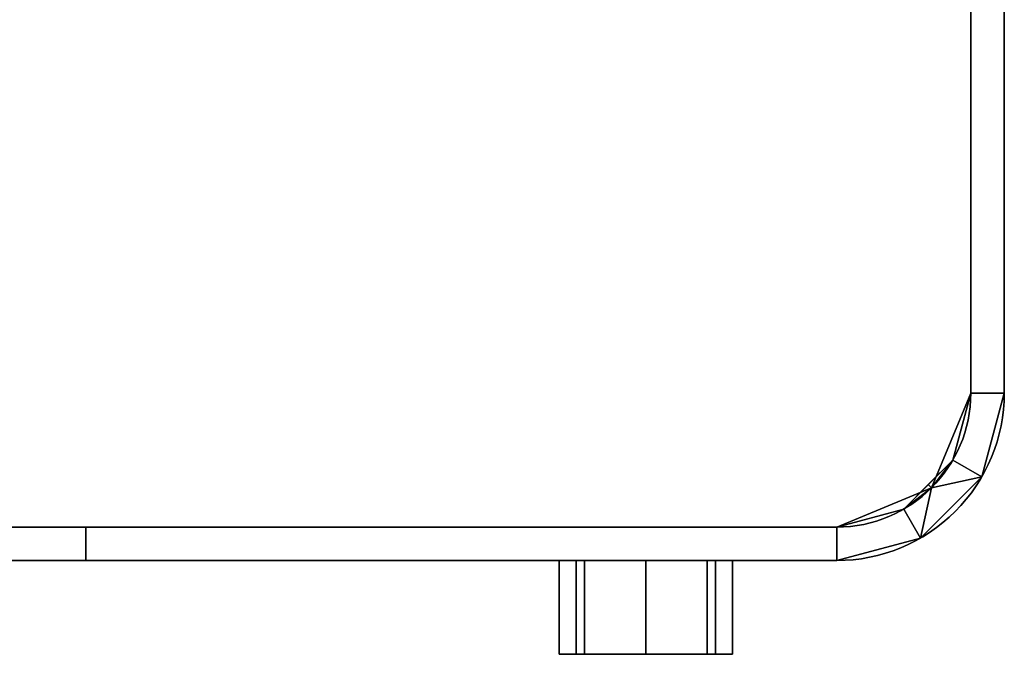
# Model space of a CAD drawing. Extents: x -18 to 409, y -107 to 420.
# Tile 8 of 16: x 242 to 389, y -107 to -12. Entities that reach past the tile are written whole.
import ezdxf

# ---------------------------------------------------------------- set-up
doc = ezdxf.new("R2010")
doc.units = 0
doc.header["$MEASUREMENT"] = 0
doc.layers.add('1', color=7, linetype='Continuous')

# ---------------------------------------------------------------- blocks, each defined once
blk = doc.blocks.new('UG_SURFACE_010')
at = {"layer": '1', "color": 253, "linetype": 'Continuous'}
blk.add_3dface([(252.273917, -88.013329, 34.675542), (230.200693, -88.013329, 44.682585), (230.200693, -93.009889, 44.682585), (252.273917, -93.009889, 34.675542)], dxfattribs=at)
blk = doc.blocks.new('UG_SURFACE_020')
at = {"layer": '1', "color": 253, "linetype": 'Continuous'}
for points in [[(252.273917, -93.009889, 34.675542), (230.200693, -93.009889, 44.682585), (198.600873, -93.009889, 2.44301), (199.772447, -93.009889, -0.385417)], [(199.772447, -93.009889, -0.385417), (198.600873, -93.009889, -3.213844), (230.200693, -93.009889, -45.453418), (252.273917, -93.009889, -35.446379)], [(199.772447, -93.009889, -0.385417), (322.887748, -93.009889, -0.385417), (326.675385, -93.009889, 8.758754)], [(199.772447, -93.009889, -0.385417), (364.279449, -93.009889, 34.675542), (252.273917, -93.009889, 34.675542)], [(252.273917, -93.009889, -35.446379), (326.675385, -93.009889, -9.529589), (322.887748, -93.009889, -0.385417), (199.772447, -93.009889, -0.385417)], [(364.279449, -93.009889, 34.675542), (199.772447, -93.009889, -0.385417), (326.675385, -93.009889, 8.758754), (335.819572, -93.009889, 12.546395)], [(252.273917, -93.009889, -35.446379), (364.279449, -93.009889, -35.446379), (335.819572, -93.009889, -13.317228), (326.675385, -93.009889, -9.529589)], [(344.963729, -93.009889, -9.529589), (335.819572, -93.009889, -13.317228), (364.279449, -93.009889, -35.446379)], [(335.819572, -93.009889, 12.546395), (344.963729, -93.009889, 8.758754), (364.279449, -93.009889, 34.675542)], [(348.751366, -93.009889, -0.385417), (344.963729, -93.009889, -9.529589), (364.279449, -93.009889, -35.446379), (364.279449, -93.009889, 34.675542)], [(364.279449, -93.009889, 34.675542), (344.963729, -93.009889, 8.758754), (348.751366, -93.009889, -0.385417)]]:
    blk.add_3dface(points, dxfattribs=at)
blk = doc.blocks.new('UG_SURFACE_030')
at = {"layer": '1', "color": 253, "linetype": 'Continuous'}
for points in [[(389.276654, -68.016738, 34.675542), (389.276654, 124.465309, 34.675542), (384.27487, 124.465309, 34.675542), (384.27487, -68.018205, 34.675542)], [(385.927528, -80.514476, 34.675542), (389.276654, -68.016738, 34.675542), (384.27487, -68.018205, 34.675542), (378.418446, -82.156889, 34.675542)], [(378.418446, -82.156889, 34.675542), (376.777738, -89.662783, 34.675542), (385.927528, -80.514476, 34.675542)], [(364.279449, -93.009889, 34.675542), (376.777738, -89.662783, 34.675542), (378.418446, -82.156889, 34.675542), (364.279777, -88.013329, 34.675542)], [(364.279777, -88.013329, 34.675542), (252.273917, -88.013329, 34.675542), (252.273917, -93.009889, 34.675542), (364.279449, -93.009889, 34.675542)]]:
    blk.add_3dface(points, dxfattribs=at)
blk = doc.blocks.new('UG_SURFACE_053')
at = {"layer": '1', "color": 253, "linetype": 'Continuous'}
for points in [[(384.27487, -68.018205, -35.446379), (384.27487, 124.465309, -35.446379), (389.276654, 124.465309, -35.446379), (389.276654, -68.016738, -35.446379)], [(389.276654, -68.016738, -35.446379), (385.927528, -80.514476, -35.446379), (381.596059, -78.015767, -35.446379), (384.27487, -68.018205, -35.446379)], [(385.927528, -80.514476, -35.446379), (376.777738, -89.662783, -35.446379), (374.277323, -85.334487, -35.446379), (381.596059, -78.015767, -35.446379)], [(364.279777, -88.013329, -35.446379), (374.277323, -85.334487, -35.446379), (376.777738, -89.662783, -35.446379), (364.279449, -93.009889, -35.446379)], [(364.279449, -93.009889, -35.446379), (252.273917, -93.009889, -35.446379), (252.273917, -88.013329, -35.446379), (364.279777, -88.013329, -35.446379)]]:
    blk.add_3dface(points, dxfattribs=at)
blk = doc.blocks.new('UG_SURFACE_079')
at = {"layer": '1', "color": 253, "linetype": 'Continuous'}
for points in [[(252.273917, -88.013329, -35.446379), (230.200693, -88.013329, -45.453418), (213.450104, -88.013329, -18.063087), (220.772445, -88.013329, -0.385417)], [(220.772445, -88.013329, -0.385417), (213.450104, -88.013329, 17.292252), (230.200693, -88.013329, 44.682585), (252.273917, -88.013329, 34.675542)], [(252.273917, -88.013329, 34.675542), (364.279777, -88.013329, 34.675542), (220.772445, -88.013329, -0.385417)], [(220.772445, -88.013329, -0.385417), (364.279777, -88.013329, 34.675542), (364.279777, -88.013329, -35.446379), (252.273917, -88.013329, -35.446379)]]:
    blk.add_3dface(points, dxfattribs=at)
blk = doc.blocks.new('UG_SURFACE_084')
at = {"layer": '1', "color": 253, "linetype": 'Continuous'}
for points in [[(389.276654, 186.518684, 4.18697), (389.276654, -68.016738, 34.675542), (389.276654, -68.016738, -35.446379), (389.276654, 124.465309, -35.446379)], [(389.276654, 124.465309, 34.675542), (389.276654, -68.016738, 34.675542), (389.276654, 186.518684, 4.18697)]]:
    blk.add_3dface(points, dxfattribs=at)
blk = doc.blocks.new('UG_SURFACE_117')
at = {"layer": '1', "color": 253, "linetype": 'Continuous'}
for points in [[(322.887748, -93.009889, -0.385417), (325.427502, -93.009889, -6.516956), (325.427502, -107.009895, -6.516956), (322.887748, -107.009895, -0.385417)], [(322.887748, -107.009895, -0.385417), (325.427502, -107.009895, 5.746122), (325.427502, -93.009889, 5.746122), (322.887748, -93.009889, -0.385417)], [(326.675385, -93.009889, 8.758754), (325.427502, -93.009889, 5.746122), (325.427502, -107.009895, 5.746122), (326.675385, -107.009895, 8.758754)], [(326.675385, -107.009895, -9.529589), (325.427502, -107.009895, -6.516956), (325.427502, -93.009889, -6.516956), (326.675385, -93.009889, -9.529589)], [(326.675385, -93.009889, -9.529589), (335.819572, -93.009889, -13.317228), (335.819572, -107.009895, -13.317228), (326.675385, -107.009895, -9.529589)], [(326.675385, -107.009895, 8.758754), (335.819572, -107.009895, 12.546395), (335.819572, -93.009889, 12.546395), (326.675385, -93.009889, 8.758754)], [(344.963729, -93.009889, 8.758754), (335.819572, -93.009889, 12.546395), (335.819572, -107.009895, 12.546395), (344.963729, -107.009895, 8.758754)], [(344.963729, -107.009895, -9.529589), (335.819572, -107.009895, -13.317228), (335.819572, -93.009889, -13.317228), (344.963729, -93.009889, -9.529589)], [(344.963729, -93.009889, -9.529589), (346.211612, -93.009889, -6.516956), (346.211612, -107.009895, -6.516956), (344.963729, -107.009895, -9.529589)], [(344.963729, -107.009895, 8.758754), (346.211612, -107.009895, 5.746122), (346.211612, -93.009889, 5.746122), (344.963729, -93.009889, 8.758754)], [(348.751366, -107.009895, -0.385417), (346.211612, -107.009895, -6.516956), (346.211612, -93.009889, -6.516956), (348.751366, -93.009889, -0.385417)], [(348.751366, -93.009889, -0.385417), (346.211612, -93.009889, 5.746122), (346.211612, -107.009895, 5.746122), (348.751366, -107.009895, -0.385417)]]:
    blk.add_3dface(points, dxfattribs=at)
blk = doc.blocks.new('UG_SURFACE_134')
at = {"layer": '1', "color": 253, "linetype": 'Continuous'}
for points in [[(381.596059, -78.015767, -35.446379), (378.418446, -82.156889, 34.675542), (384.27487, -68.018205, 34.675542)], [(384.27487, -68.018205, 34.675542), (384.27487, -68.018205, -35.446379), (381.596059, -78.015767, -35.446379)], [(381.596059, -78.015767, -35.446379), (377.936691, -81.675127, -35.446379), (378.418446, -82.156889, 34.675542)], [(364.279777, -88.013329, 34.675542), (378.418446, -82.156889, 34.675542), (374.277323, -85.334487, -35.446379)], [(378.418446, -82.156889, 34.675542), (377.936691, -81.675127, -35.446379), (374.277323, -85.334487, -35.446379)], [(374.277323, -85.334487, -35.446379), (364.279777, -88.013329, -35.446379), (364.279777, -88.013329, 34.675542)]]:
    blk.add_3dface(points, dxfattribs=at)
blk = doc.blocks.new('UG_SURFACE_152')
at = {"layer": '1', "color": 253, "linetype": 'Continuous'}
for points in [[(385.927528, -80.514476, -35.446379), (389.276654, -68.016738, -35.446379), (389.276654, -68.016738, 34.675542), (385.927528, -80.514476, 34.675542)], [(385.927528, -80.514476, 34.675542), (381.352633, -85.088633, 34.675542), (381.352633, -85.088633, -35.446379), (385.927528, -80.514476, -35.446379)], [(376.777738, -89.662783, -35.446379), (381.352633, -85.088633, -35.446379), (381.352633, -85.088633, 34.675542), (376.777738, -89.662783, 34.675542)], [(376.777738, -89.662783, 34.675542), (364.279449, -93.009889, 34.675542), (364.279449, -93.009889, -35.446379), (376.777738, -89.662783, -35.446379)]]:
    blk.add_3dface(points, dxfattribs=at)
blk = doc.blocks.new('UG_SURFACE_175')
at = {"layer": '1', "color": 253, "linetype": 'Continuous'}
for points in [[(384.27487, 124.465309, -35.446379), (384.27487, -68.018205, -35.446379), (384.27487, 190.085545, -3.183901)], [(384.27487, 190.085545, -3.183901), (384.27487, -68.018205, -35.446379), (384.27487, -68.018205, 34.675542), (384.27487, 124.465309, 34.675542)]]:
    blk.add_3dface(points, dxfattribs=at)
blk = doc.blocks.new('UG_SURFACE_184')
at = {"layer": '1', "color": 253, "linetype": 'Continuous'}
blk.add_3dface([(230.200693, -88.013329, -45.453418), (252.273917, -88.013329, -35.446379), (252.273917, -93.009889, -35.446379), (230.200693, -93.009889, -45.453418)], dxfattribs=at)
blk = doc.blocks.new('UG_SURFACE_210')
at = {"layer": '1', "color": 253, "linetype": 'Continuous'}
for points in [[(326.675385, -107.009895, 8.758754), (322.887748, -107.009895, -0.385417), (326.675385, -107.009895, -9.529589)], [(344.963729, -107.009895, 8.758754), (335.819572, -107.009895, 12.546395), (326.675385, -107.009895, 8.758754), (344.963729, -107.009895, -9.529589)], [(326.675385, -107.009895, -9.529589), (335.819572, -107.009895, -13.317228), (344.963729, -107.009895, -9.529589), (326.675385, -107.009895, 8.758754)], [(344.963729, -107.009895, -9.529589), (348.751366, -107.009895, -0.385417), (344.963729, -107.009895, 8.758754)]]:
    blk.add_3dface(points, dxfattribs=at)

msp = doc.modelspace()

# ---------------------------------------------------------------- linework, layer by layer
at = {"layer": '1', "color": 43, "linetype": 'Continuous'}
for p, q in [((384.27, -68.02, 34.68), (384.27, 124.47, 34.68)), ((384.27, 124.47, -35.45), (384.27, -68.02, -35.45)), ((389.28, 124.47, 34.68), (389.28, -68.02, 34.68)), ((389.28, -68.02, -35.45), (389.28, 124.47, -35.45)), ((384.27, -68.02, -35.45), (384.27, -68.02, 34.68)), ((389.28, -68.02, -35.45), (389.28, -68.02, 34.68)), ((252.27, -88.01, -35.45), (230.2, -88.01, -45.45)), ((230.2, -88.01, 44.68), (252.27, -88.01, 34.68)), ((252.27, -88.01, 34.68), (364.28, -88.01, 34.68)), ((252.27, -93.01, -35.45), (252.27, -88.01, -35.45)), ((252.27, -93.01, 34.68), (252.27, -88.01, 34.68)), ((364.28, -88.01, -35.45), (252.27, -88.01, -35.45)), ((364.28, -88.01, -35.45), (364.28, -88.01, 34.68)), ((230.2, -93.01, -45.45), (252.27, -93.01, -35.45)), ((252.27, -93.01, 34.68), (230.2, -93.01, 44.68)), ((252.27, -93.01, -35.45), (364.28, -93.01, -35.45)), ((364.28, -93.01, 34.68), (252.27, -93.01, 34.68)), ((364.28, -93.01, -35.45), (364.28, -93.01, 34.68))]:
    msp.add_line(p, q, dxfattribs=at)
at = {"layer": '1', "color": 43, "linetype": 'Continuous', "extrusion": (-2e-16, -1, 1.03e-13)}
msp.add_circle((335.82, -0.39, 93.01), 12.93, dxfattribs=at)
at = {"layer": '1', "color": 43, "linetype": 'Continuous', "extrusion": (2e-16, 1, -1.03e-13)}
msp.add_circle((-335.82, -0.39, -107.01), 12.93, dxfattribs=at)
at = {"layer": '1', "color": 43, "linetype": 'Continuous'}
for centre, radius, start in [((364.28, -68.02, -35.45), 24.99, 269.9908), ((364.28, -68.02, 34.68), 20, 270)]:
    msp.add_arc(centre, radius, start, 360, dxfattribs=at)
at = {"layer": '1', "color": 43, "linetype": 'Continuous', "extrusion": (-3e-16, 0, -1)}
msp.add_arc((-364.28, -68.02, -34.68), 24.99, 180, 270.0092, dxfattribs=at)
at = {"layer": '1', "color": 43, "linetype": 'Continuous', "extrusion": (-3e-16, -2.061e-13, -1)}
msp.add_arc((-364.28, -68.02, 35.45), 20, 180, 270, dxfattribs=at)

# ---------------------------------------------------------------- block references
for name in ['UG_SURFACE_175', 'UG_SURFACE_084', 'UG_SURFACE_030', 'UG_SURFACE_053', 'UG_SURFACE_134', 'UG_SURFACE_152', 'UG_SURFACE_079', 'UG_SURFACE_010', 'UG_SURFACE_184', 'UG_SURFACE_020', 'UG_SURFACE_117', 'UG_SURFACE_210']:
    msp.add_blockref(name, (0, 0))

doc.saveas('drawing.dxf')
